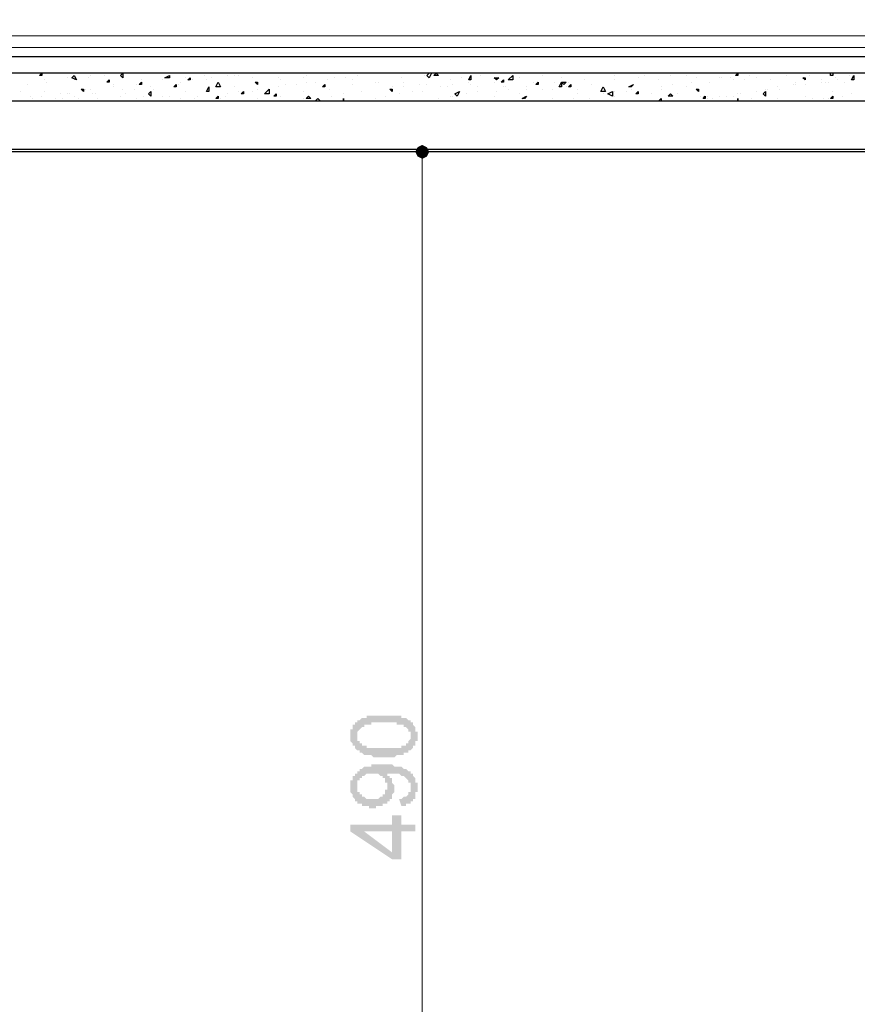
# Model space of a CAD drawing. Header units: metres. Extents: x 5.7 to 89.8, y 4 to 63.5.
# Tile 101 of 256: x 16.9 to 20.4, y 47.6 to 51.7. Entities that reach past the tile are written whole.
import ezdxf

# ---------------------------------------------------------------- set-up
doc = ezdxf.new("R2010")
doc.units = ezdxf.units.M
doc.header["$MEASUREMENT"] = 0
for name, color, linetype in [('PDF17_beam-A', 7, 'Continuous'), ('PDF17_boresh', 7, 'Continuous'), ('PDF17_dim', 7, 'Continuous'), ('PDF17_hatch', 7, 'Continuous'), ('PDF17_kaff', 7, 'Continuous')]:
    doc.layers.add(name, color=color, linetype=linetype)

msp = doc.modelspace()

# ---------------------------------------------------------------- hatches: boundary and pattern name
at = {"layer": 'PDF17_dim', "transparency": 33554559}
h = msp.add_hatch(color=256, dxfattribs=at)
h.paths.add_polyline_path([(18.3988, 48.6343), (18.3988, 48.6343), (18.3892, 48.6343), (18.3892, 48.6343), (18.3892, 48.6343), (18.3795, 48.6343), (18.3795, 48.6343), (18.3699, 48.6343), (18.3699, 48.6343), (18.3603, 48.6343), (18.3603, 48.6343), (18.3603, 48.6343), (18.3506, 48.644), (18.3506, 48.644), (18.3506, 48.644), (18.341, 48.644), (18.341, 48.644), (18.341, 48.644), (18.3314, 48.644), (18.3314, 48.644), (18.3314, 48.644), (18.3218, 48.644), (18.3218, 48.644), (18.3218, 48.644), (18.3121, 48.6536), (18.3121, 48.6536), (18.3121, 48.6536), (18.3025, 48.6536), (18.3025, 48.6536), (18.3025, 48.6632), (18.2929, 48.6632), (18.2929, 48.6632), (18.2929, 48.6632), (18.2832, 48.6729), (18.2832, 48.6729), (18.2832, 48.6729), (18.2832, 48.6729), (18.2832, 48.6825), (18.2736, 48.6825), (18.2736, 48.6825), (18.2736, 48.6825), (18.2736, 48.6921), (18.2736, 48.6921), (18.2736, 48.6921), (18.264, 48.7018), (18.264, 48.7018), (18.264, 48.7114), (18.264, 48.7114), (18.264, 48.7114), (18.264, 48.721), (18.264, 48.721), (18.264, 48.721), (18.264, 48.7307), (18.264, 48.7307), (18.264, 48.7403), (18.264, 48.7403), (18.264, 48.7403), (18.264, 48.7499), (18.2736, 48.7499), (18.2736, 48.7499), (18.2736, 48.7596), (18.2736, 48.7596), (18.2736, 48.7596), (18.2736, 48.7692), (18.2736, 48.7692), (18.2832, 48.7692), (18.2832, 48.7692), (18.2832, 48.7788), (18.2832, 48.7788), (18.2929, 48.7788), (18.2929, 48.7884), (18.2929, 48.7884), (18.3025, 48.7884), (18.3025, 48.7884), (18.3025, 48.7884), (18.3121, 48.7981), (18.3121, 48.7981), (18.3121, 48.7981), (18.3218, 48.7981), (18.3218, 48.7981), (18.3218, 48.7981), (18.3314, 48.7981), (18.3314, 48.8077), (18.341, 48.8077), (18.341, 48.8077), (18.341, 48.8077), (18.341, 48.8077), (18.3506, 48.8077), (18.3506, 48.8077), (18.3506, 48.8077), (18.3603, 48.8077), (18.3603, 48.8077), (18.3699, 48.8077), (18.3699, 48.8077), (18.3699, 48.8077), (18.3795, 48.8077), (18.3795, 48.8077), (18.3892, 48.8077), (18.3892, 48.8077), (18.3892, 48.8077), (18.3988, 48.8077), (18.3988, 48.8077), (18.3988, 48.8077), (18.4084, 48.8077), (18.4084, 48.8077), (18.4181, 48.8077), (18.4181, 48.8077), (18.4277, 48.8077), (18.4277, 48.8077), (18.4373, 48.8077), (18.4373, 48.8077), (18.4373, 48.8077), (18.447, 48.8077), (18.447, 48.8077), (18.4566, 48.8077), (18.4566, 48.8077), (18.4566, 48.8077), (18.4662, 48.8077), (18.4662, 48.8077), (18.4662, 48.8077), (18.4759, 48.8077), (18.4759, 48.8077), (18.4759, 48.7981), (18.4759, 48.7981), (18.4855, 48.7981), (18.4855, 48.7981), (18.4951, 48.7981), (18.4951, 48.7981), (18.4951, 48.7981), (18.5047, 48.7884), (18.5047, 48.7884), (18.5047, 48.7884), (18.5144, 48.7884), (18.5144, 48.7884), (18.5144, 48.7788), (18.5144, 48.7788), (18.524, 48.7788), (18.524, 48.7788), (18.524, 48.7692), (18.524, 48.7692), (18.524, 48.7692), (18.5336, 48.7596), (18.5336, 48.7596), (18.5336, 48.7596), (18.5336, 48.7499), (18.5336, 48.7499), (18.5336, 48.7499), (18.5336, 48.7403), (18.5433, 48.7403), (18.5433, 48.7403), (18.5433, 48.7307), (18.5433, 48.7307), (18.5433, 48.721), (18.5433, 48.721), (18.5433, 48.721), (18.5433, 48.7114), (18.5433, 48.7114), (18.5433, 48.7114), (18.5433, 48.7018), (18.5336, 48.7018), (18.5336, 48.7018), (18.5336, 48.6921), (18.5336, 48.6921), (18.5336, 48.6921), (18.5336, 48.6825), (18.5336, 48.6825), (18.524, 48.6825), (18.524, 48.6729), (18.524, 48.6729), (18.524, 48.6729), (18.5144, 48.6632), (18.5144, 48.6632), (18.5144, 48.6632), (18.5144, 48.6632), (18.5144, 48.6632), (18.5047, 48.6632), (18.5047, 48.6536), (18.5047, 48.6536), (18.5047, 48.6536), (18.4951, 48.6536), (18.4951, 48.6536), (18.4951, 48.6536), (18.4855, 48.6536), (18.4855, 48.644), (18.4855, 48.644), (18.4759, 48.644), (18.4759, 48.644), (18.4759, 48.644), (18.4662, 48.644), (18.4662, 48.644), (18.4662, 48.644), (18.4566, 48.644), (18.4566, 48.644), (18.447, 48.6343), (18.447, 48.6343), (18.447, 48.6343), (18.4373, 48.6343), (18.4373, 48.6343), (18.4277, 48.6343), (18.4277, 48.6343), (18.4181, 48.6343), (18.4181, 48.6343), (18.4084, 48.6343), (18.4084, 48.6343), (18.3988, 48.6343)], flags=0)
h.paths.add_polyline_path([(18.3988, 48.6729), (18.4084, 48.6729), (18.4181, 48.6729), (18.4181, 48.6729), (18.4277, 48.6729), (18.4277, 48.6729), (18.4373, 48.6729), (18.4373, 48.6729), (18.4373, 48.6729), (18.447, 48.6729), (18.447, 48.6729), (18.4566, 48.6729), (18.4566, 48.6729), (18.4566, 48.6729), (18.4662, 48.6729), (18.4662, 48.6729), (18.4662, 48.6729), (18.4759, 48.6729), (18.4759, 48.6825), (18.4759, 48.6825), (18.4855, 48.6825), (18.4855, 48.6825), (18.4855, 48.6825), (18.4855, 48.6825), (18.4951, 48.6825), (18.4951, 48.6825), (18.4951, 48.6921), (18.4951, 48.6921), (18.5047, 48.6921), (18.5047, 48.6921), (18.5047, 48.7018), (18.5047, 48.7018), (18.5047, 48.7018), (18.5144, 48.7114), (18.5144, 48.7114), (18.5144, 48.7114), (18.5144, 48.721), (18.5144, 48.721), (18.5144, 48.721), (18.5144, 48.7307), (18.5144, 48.7307), (18.5144, 48.7307), (18.5144, 48.7403), (18.5144, 48.7403), (18.5047, 48.7403), (18.5047, 48.7499), (18.5047, 48.7499), (18.5047, 48.7499), (18.4951, 48.7596), (18.4951, 48.7596), (18.4951, 48.7596), (18.4951, 48.7596), (18.4855, 48.7596), (18.4855, 48.7692), (18.4855, 48.7692), (18.4855, 48.7692), (18.4759, 48.7692), (18.4759, 48.7692), (18.4759, 48.7692), (18.4759, 48.7692), (18.4662, 48.7692), (18.4662, 48.7692), (18.4662, 48.7692), (18.4566, 48.7692), (18.4566, 48.7788), (18.447, 48.7788), (18.447, 48.7788), (18.447, 48.7788), (18.4373, 48.7788), (18.4373, 48.7788), (18.4277, 48.7788), (18.4277, 48.7788), (18.4181, 48.7788), (18.4181, 48.7788), (18.4084, 48.7788), (18.4084, 48.7788), (18.3988, 48.7788), (18.3988, 48.7788), (18.3892, 48.7788), (18.3892, 48.7788), (18.3795, 48.7788), (18.3795, 48.7788), (18.3699, 48.7788), (18.3699, 48.7788), (18.3603, 48.7788), (18.3603, 48.7788), (18.3603, 48.7788), (18.3506, 48.7788), (18.3506, 48.7692), (18.341, 48.7692), (18.341, 48.7692), (18.341, 48.7692), (18.3314, 48.7692), (18.3314, 48.7692), (18.3314, 48.7692), (18.3218, 48.7692), (18.3218, 48.7692), (18.3218, 48.7692), (18.3218, 48.7692), (18.3218, 48.7596), (18.3121, 48.7596), (18.3121, 48.7596), (18.3121, 48.7596), (18.3121, 48.7596), (18.3025, 48.7499), (18.3025, 48.7499), (18.3025, 48.7499), (18.3025, 48.7499), (18.2929, 48.7403), (18.2929, 48.7403), (18.2929, 48.7403), (18.2929, 48.7307), (18.2929, 48.7307), (18.2929, 48.7307), (18.2929, 48.721), (18.2929, 48.721), (18.2929, 48.7114), (18.2929, 48.7114), (18.2929, 48.7114), (18.2929, 48.7018), (18.3025, 48.7018), (18.3025, 48.7018), (18.3025, 48.6921), (18.3025, 48.6921), (18.3025, 48.6921), (18.3121, 48.6921), (18.3121, 48.6825), (18.3121, 48.6825), (18.3121, 48.6825), (18.3218, 48.6825), (18.3218, 48.6825), (18.3218, 48.6825), (18.3218, 48.6825), (18.3314, 48.6825), (18.3314, 48.6825), (18.3314, 48.6729), (18.341, 48.6729), (18.341, 48.6729), (18.341, 48.6729), (18.3506, 48.6729), (18.3506, 48.6729), (18.3603, 48.6729), (18.3603, 48.6729), (18.3603, 48.6729), (18.3699, 48.6729), (18.3699, 48.6729), (18.3795, 48.6729), (18.3795, 48.6729), (18.3892, 48.6729), (18.3892, 48.6729), (18.3988, 48.6729), (18.3988, 48.6729), (18.3988, 48.6729)], flags=0)
h = msp.add_hatch(color=256, dxfattribs=at)
h.paths.add_polyline_path([(18.4759, 48.4321), (18.4662, 48.461), (18.4759, 48.461), (18.4759, 48.461), (18.4855, 48.4706), (18.4855, 48.4706), (18.4855, 48.4706), (18.4951, 48.4706), (18.4951, 48.4706), (18.4951, 48.4706), (18.5047, 48.4803), (18.5047, 48.4803), (18.5047, 48.4803), (18.5047, 48.4803), (18.5047, 48.4899), (18.5144, 48.4899), (18.5144, 48.4899), (18.5144, 48.4995), (18.5144, 48.4995), (18.5144, 48.5091), (18.5144, 48.5091), (18.5144, 48.5091), (18.5144, 48.5188), (18.5144, 48.5188), (18.5144, 48.5188), (18.5144, 48.5284), (18.5047, 48.5284), (18.5047, 48.5284), (18.5047, 48.538), (18.5047, 48.538), (18.5047, 48.538), (18.4951, 48.5477), (18.4951, 48.5477), (18.4951, 48.5477), (18.4951, 48.5477), (18.4855, 48.5573), (18.4855, 48.5573), (18.4855, 48.5573), (18.4855, 48.5573), (18.4759, 48.5573), (18.4759, 48.5573), (18.4759, 48.5573), (18.4662, 48.5669), (18.4662, 48.5669), (18.4566, 48.5669), (18.4566, 48.5669), (18.4566, 48.5669), (18.447, 48.5669), (18.447, 48.5669), (18.4373, 48.5669), (18.4373, 48.5669), (18.4373, 48.5669), (18.4277, 48.5669), (18.4277, 48.5669), (18.4181, 48.5669), (18.4181, 48.5669), (18.4181, 48.5669), (18.4084, 48.5669), (18.4084, 48.5669), (18.4084, 48.5669), (18.4181, 48.5669), (18.4181, 48.5669), (18.4181, 48.5573), (18.4277, 48.5573), (18.4277, 48.5573), (18.4277, 48.5573), (18.4277, 48.5477), (18.4277, 48.5477), (18.4373, 48.5477), (18.4373, 48.5477), (18.4373, 48.538), (18.4373, 48.538), (18.4373, 48.538), (18.4373, 48.5284), (18.4373, 48.5284), (18.447, 48.5188), (18.447, 48.5188), (18.447, 48.5188), (18.447, 48.5091), (18.447, 48.5091), (18.447, 48.5091), (18.447, 48.4995), (18.447, 48.4995), (18.447, 48.4995), (18.447, 48.4899), (18.447, 48.4899), (18.4373, 48.4803), (18.4373, 48.4803), (18.4373, 48.4803), (18.4373, 48.4706), (18.4373, 48.4706), (18.4373, 48.4706), (18.4373, 48.461), (18.4277, 48.461), (18.4277, 48.461), (18.4277, 48.4514), (18.4277, 48.4514), (18.4181, 48.4514), (18.4181, 48.4514), (18.4181, 48.4514), (18.4181, 48.4417), (18.4084, 48.4417), (18.4084, 48.4417), (18.4084, 48.4417), (18.3988, 48.4417), (18.3988, 48.4321), (18.3988, 48.4321), (18.3892, 48.4321), (18.3892, 48.4321), (18.3892, 48.4321), (18.3795, 48.4321), (18.3795, 48.4321), (18.3795, 48.4321), (18.3699, 48.4321), (18.3699, 48.4225), (18.3603, 48.4225), (18.3603, 48.4225), (18.3603, 48.4225), (18.3506, 48.4225), (18.3506, 48.4225), (18.341, 48.4225), (18.341, 48.4321), (18.341, 48.4321), (18.3314, 48.4321), (18.3314, 48.4321), (18.3218, 48.4321), (18.3218, 48.4321), (18.3218, 48.4321), (18.3121, 48.4321), (18.3121, 48.4321), (18.3121, 48.4417), (18.3025, 48.4417), (18.3025, 48.4417), (18.3025, 48.4417), (18.2929, 48.4417), (18.2929, 48.4514), (18.2929, 48.4514), (18.2929, 48.4514), (18.2832, 48.4514), (18.2832, 48.461), (18.2832, 48.461), (18.2832, 48.461), (18.2832, 48.461), (18.2736, 48.4706), (18.2736, 48.4706), (18.2736, 48.4706), (18.2736, 48.4803), (18.2736, 48.4803), (18.2736, 48.4803), (18.264, 48.4899), (18.264, 48.4899), (18.264, 48.4995), (18.264, 48.4995), (18.264, 48.4995), (18.264, 48.5091), (18.264, 48.5091), (18.264, 48.5091), (18.264, 48.5188), (18.264, 48.5188), (18.264, 48.5188), (18.264, 48.5284), (18.264, 48.5284), (18.264, 48.538), (18.2736, 48.538), (18.2736, 48.538), (18.2736, 48.5477), (18.2736, 48.5477), (18.2736, 48.5477), (18.2736, 48.5573), (18.2736, 48.5573), (18.2832, 48.5573), (18.2832, 48.5669), (18.2832, 48.5669), (18.2832, 48.5669), (18.2929, 48.5669), (18.2929, 48.5766), (18.2929, 48.5766), (18.2929, 48.5766), (18.3025, 48.5766), (18.3025, 48.5862), (18.3025, 48.5862), (18.3121, 48.5862), (18.3121, 48.5862), (18.3121, 48.5862), (18.3218, 48.5958), (18.3218, 48.5958), (18.3218, 48.5958), (18.3218, 48.5958), (18.3314, 48.5958), (18.3314, 48.5958), (18.3314, 48.5958), (18.341, 48.5958), (18.341, 48.5958), (18.341, 48.5958), (18.3506, 48.5958), (18.3506, 48.6055), (18.3506, 48.6055), (18.3603, 48.6055), (18.3603, 48.6055), (18.3699, 48.6055), (18.3699, 48.6055), (18.3795, 48.6055), (18.3795, 48.6055), (18.3795, 48.6055), (18.3892, 48.6055), (18.3892, 48.6055), (18.3988, 48.6055), (18.3988, 48.6055), (18.4084, 48.6055), (18.4084, 48.6055), (18.4181, 48.6055), (18.4181, 48.6055), (18.4181, 48.6055), (18.4277, 48.6055), (18.4277, 48.6055), (18.4373, 48.6055), (18.4373, 48.6055), (18.4373, 48.6055), (18.447, 48.5958), (18.447, 48.5958), (18.4566, 48.5958), (18.4566, 48.5958), (18.4566, 48.5958), (18.4662, 48.5958), (18.4662, 48.5958), (18.4662, 48.5958), (18.4759, 48.5958), (18.4759, 48.5958), (18.4759, 48.5958), (18.4759, 48.5958), (18.4855, 48.5862), (18.4855, 48.5862), (18.4855, 48.5862), (18.4951, 48.5862), (18.4951, 48.5862), (18.4951, 48.5862), (18.5047, 48.5766), (18.5047, 48.5766), (18.5047, 48.5766), (18.5144, 48.5766), (18.5144, 48.5669), (18.5144, 48.5669), (18.5144, 48.5669), (18.524, 48.5669), (18.524, 48.5573), (18.524, 48.5573), (18.524, 48.5573), (18.524, 48.5573), (18.5336, 48.5477), (18.5336, 48.5477), (18.5336, 48.5477), (18.5336, 48.538), (18.5336, 48.538), (18.5336, 48.5284), (18.5336, 48.5284), (18.5433, 48.5284), (18.5433, 48.5188), (18.5433, 48.5188), (18.5433, 48.5188), (18.5433, 48.5091), (18.5433, 48.5091), (18.5433, 48.4995), (18.5433, 48.4995), (18.5433, 48.4995), (18.5433, 48.4899), (18.5336, 48.4899), (18.5336, 48.4803), (18.5336, 48.4803), (18.5336, 48.4803), (18.5336, 48.4706), (18.5336, 48.4706), (18.5336, 48.4706), (18.5336, 48.461), (18.524, 48.461), (18.524, 48.461), (18.524, 48.4514), (18.524, 48.4514), (18.524, 48.4514), (18.5144, 48.4514), (18.5144, 48.4514), (18.5144, 48.4417), (18.5144, 48.4417), (18.5047, 48.4417), (18.5047, 48.4417), (18.5047, 48.4417), (18.4951, 48.4417), (18.4951, 48.4321), (18.4855, 48.4321), (18.4855, 48.4321), (18.4855, 48.4321), (18.4759, 48.4321), (18.4759, 48.4321), (18.4759, 48.4321)], flags=0)
h.paths.add_polyline_path([(18.3506, 48.5669), (18.3506, 48.5669), (18.3506, 48.5669), (18.341, 48.5669), (18.341, 48.5669), (18.3314, 48.5669), (18.3314, 48.5669), (18.3314, 48.5669), (18.3218, 48.5573), (18.3218, 48.5573), (18.3218, 48.5573), (18.3121, 48.5573), (18.3121, 48.5573), (18.3121, 48.5477), (18.3121, 48.5477), (18.3025, 48.5477), (18.3025, 48.5477), (18.3025, 48.5477), (18.3025, 48.538), (18.3025, 48.538), (18.2929, 48.538), (18.2929, 48.5284), (18.2929, 48.5284), (18.2929, 48.5284), (18.2929, 48.5188), (18.2929, 48.5188), (18.2929, 48.5188), (18.2929, 48.5091), (18.2929, 48.5091), (18.2929, 48.5091), (18.2929, 48.4995), (18.2929, 48.4995), (18.2929, 48.4899), (18.3025, 48.4899), (18.3025, 48.4899), (18.3025, 48.4899), (18.3025, 48.4803), (18.3121, 48.4803), (18.3121, 48.4803), (18.3121, 48.4706), (18.3121, 48.4706), (18.3218, 48.4706), (18.3218, 48.4706), (18.3218, 48.4706), (18.3314, 48.461), (18.3314, 48.461), (18.3314, 48.461), (18.341, 48.461), (18.341, 48.461), (18.3506, 48.461), (18.3506, 48.461), (18.3506, 48.461), (18.3603, 48.461), (18.3603, 48.461), (18.3699, 48.461), (18.3699, 48.461), (18.3699, 48.461), (18.3795, 48.461), (18.3795, 48.461), (18.3795, 48.461), (18.3892, 48.4706), (18.3892, 48.4706), (18.3892, 48.4706), (18.3988, 48.4706), (18.3988, 48.4706), (18.3988, 48.4803), (18.3988, 48.4803), (18.4084, 48.4803), (18.4084, 48.4803), (18.4084, 48.4899), (18.4084, 48.4899), (18.4084, 48.4899), (18.4084, 48.4995), (18.4181, 48.4995), (18.4181, 48.5091), (18.4181, 48.5091), (18.4181, 48.5091), (18.4181, 48.5188), (18.4181, 48.5188), (18.4181, 48.5188), (18.4181, 48.5284), (18.4181, 48.5284), (18.4084, 48.5284), (18.4084, 48.538), (18.4084, 48.538), (18.4084, 48.538), (18.4084, 48.5477), (18.3988, 48.5477), (18.3988, 48.5477), (18.3988, 48.5477), (18.3988, 48.5573), (18.3892, 48.5573), (18.3892, 48.5573), (18.3892, 48.5573), (18.3892, 48.5573), (18.3795, 48.5669), (18.3795, 48.5669), (18.3699, 48.5669), (18.3699, 48.5669), (18.3699, 48.5669), (18.3603, 48.5669), (18.3603, 48.5669), (18.3506, 48.5669)], flags=0)
h = msp.add_hatch(color=256, dxfattribs=at)
h.paths.add_polyline_path([(18.5336, 48.3262), (18.4759, 48.3262), (18.4759, 48.2106), (18.4373, 48.2106), (18.264, 48.3262), (18.264, 48.355), (18.4373, 48.355), (18.4373, 48.3936), (18.4759, 48.3936), (18.4759, 48.355), (18.5336, 48.355)], flags=0)
h.paths.add_polyline_path([(18.4373, 48.3262), (18.3218, 48.3262), (18.4373, 48.2395)], flags=0)

# ---------------------------------------------------------------- linework, layer by layer
at = {"layer": 'PDF17_beam-A', "lineweight": 25}
for points in [[(21.8275, 51.1577), (11.291, 51.1577)], [(21.8275, 51.1481), (11.291, 51.1481)]]:
    msp.add_lwpolyline(points, dxfattribs=at)
at = {"layer": 'PDF17_boresh', "lineweight": 25}
msp.add_lwpolyline([(21.8179, 51.543), (11.291, 51.543)], dxfattribs=at)
at = {"layer": 'PDF17_dim', "lineweight": 20}
for points in [[(18.5625, 51.1481), (18.4951, 51.1481)], [(18.5625, 45.8991), (18.5625, 45.9376), (18.5625, 51.0807), (18.5625, 51.1192)]]:
    msp.add_lwpolyline(points, dxfattribs=at)
at = {"layer": 'PDF17_dim', "transparency": 33554559}
for points in [[(18.5433, 51.1674), (18.5625, 51.1481), (18.5336, 51.1481)], [(18.5625, 51.1481), (18.5336, 51.1481), (18.5433, 51.1288)], [(18.5625, 51.177), (18.5433, 51.1674), (18.5625, 51.1481)], [(18.5433, 51.1288), (18.5625, 51.1192), (18.5625, 51.1481)], [(18.5818, 51.1674), (18.5625, 51.1481), (18.5625, 51.177)], [(18.5914, 51.1481), (18.5818, 51.1674), (18.5625, 51.1481)], [(18.5625, 51.1192), (18.5625, 51.1481), (18.5818, 51.1288)], [(18.5625, 51.1481), (18.5818, 51.1288), (18.5914, 51.1481)]]:
    msp.add_solid(points, dxfattribs=at)
at = {"layer": 'PDF17_hatch', "lineweight": 25}
for points in [[(16.983, 51.4756), (16.983, 51.4659), (16.9734, 51.4659)], [(17.3201, 51.4756), (17.3201, 51.4563), (17.3105, 51.4659)], [(18.6203, 51.4756), (18.63, 51.4659), (18.6107, 51.4659)], [(19.8724, 51.4756), (19.8724, 51.4659), (19.8627, 51.4659)], [(17.1179, 51.4659), (17.1275, 51.4467), (17.1082, 51.4563)], [(17.2623, 51.4467), (17.2623, 51.437), (17.2527, 51.437)], [(17.3972, 51.437), (17.3972, 51.4274), (17.3875, 51.4274)], [(17.5127, 51.4563), (17.4935, 51.4563), (17.5127, 51.4659)], [(17.5994, 51.4563), (17.5994, 51.4467), (17.5898, 51.4467)], [(17.7246, 51.4178), (17.7054, 51.4178), (17.715, 51.437)], [(17.8787, 51.437), (17.8787, 51.4274), (17.8691, 51.437)], [(18.7648, 51.4659), (18.7648, 51.4467), (18.7552, 51.4467)], [(18.8804, 51.4563), (18.8707, 51.4467), (18.8611, 51.4563)], [(18.8996, 51.4467), (18.8996, 51.437), (18.89, 51.437)], [(18.9381, 51.4467), (18.9189, 51.4467), (18.9381, 51.4659)], [(19.0441, 51.437), (19.0441, 51.4274), (19.0345, 51.4274)], [(19.1404, 51.4178), (19.1308, 51.4178), (19.1404, 51.437)], [(19.1597, 51.437), (19.15, 51.4274), (19.1404, 51.437)], [(20.1517, 51.4563), (20.1517, 51.4467), (20.142, 51.4563)], [(20.3539, 51.4467), (20.3443, 51.4467), (20.3539, 51.4659)], [(17.1564, 51.4081), (17.1564, 51.3985), (17.1467, 51.4081)], [(17.4357, 51.3985), (17.4357, 51.3792), (17.4261, 51.3889)], [(17.5416, 51.4274), (17.5416, 51.4178), (17.532, 51.4178)], [(17.6765, 51.4178), (17.6765, 51.3985), (17.6668, 51.3985)], [(17.8209, 51.3985), (17.8209, 51.3889), (17.8113, 51.3889)], [(17.9269, 51.3889), (17.9076, 51.3889), (17.9269, 51.4081)], [(18.158, 51.4274), (18.158, 51.4178), (18.1484, 51.4178)], [(18.4373, 51.4081), (18.4373, 51.3985), (18.4277, 51.4081)], [(18.7166, 51.3985), (18.707, 51.3792), (18.6974, 51.3889)], [(19.1789, 51.4274), (19.1789, 51.4178), (19.1693, 51.4178)], [(19.3138, 51.4178), (19.3234, 51.3985), (19.3041, 51.3985)], [(19.3523, 51.3792), (19.333, 51.3889), (19.3523, 51.3985)], [(19.439, 51.4274), (19.4293, 51.4178), (19.4197, 51.4178)], [(19.4582, 51.3985), (19.4582, 51.3889), (19.4486, 51.3889)], [(19.7086, 51.4081), (19.7086, 51.3985), (19.699, 51.4081)], [(19.988, 51.3985), (19.988, 51.3792), (19.9783, 51.3889)], [(17.715, 51.3792), (17.715, 51.3696), (17.7054, 51.3696)], [(17.9558, 51.3889), (17.9558, 51.3792), (17.9461, 51.3792)], [(18.0906, 51.3792), (18.1002, 51.3696), (18.081, 51.3696)], [(18.2351, 51.3696), (18.2351, 51.36)], [(18.9959, 51.3792), (18.9863, 51.3696), (18.9767, 51.3696)], [(19.5931, 51.3889), (19.6027, 51.3792), (19.5834, 51.3792)], [(19.7375, 51.3792), (19.7375, 51.3696), (19.7279, 51.3696)], [(19.8724, 51.3696), (19.8724, 51.36)], [(20.2673, 51.3792), (20.2673, 51.3696), (20.2576, 51.3696)]]:
    msp.add_lwpolyline(points, close=True, dxfattribs=at)
for points in [[(17.6765, 51.4756), (17.6765, 51.4756)], [(18.6011, 51.4756), (18.5914, 51.4563), (18.5818, 51.4659), (18.5914, 51.4756)], [(19.5545, 51.4756), (19.5545, 51.4756)], [(20.2673, 51.4756), (20.2673, 51.4659), (20.2576, 51.4659), (20.2576, 51.4756)], [(16.9926, 51.4467), (16.9926, 51.4467)], [(17.0023, 51.437), (17.0023, 51.437)], [(17.089, 51.4563), (17.089, 51.4563)], [(17.1179, 51.4467), (17.1179, 51.4467)], [(17.1756, 51.4563), (17.1756, 51.4563)], [(17.1853, 51.4659), (17.1853, 51.4659)], [(17.2431, 51.4659), (17.2431, 51.4659)], [(17.3972, 51.4467), (17.3972, 51.4467)], [(17.4838, 51.4467), (17.4838, 51.4467)], [(17.5127, 51.4659), (17.5127, 51.4659)], [(17.5609, 51.437), (17.5609, 51.437)], [(17.5802, 51.4563), (17.5802, 51.4563)], [(17.609, 51.4467), (17.609, 51.4467)], [(17.6572, 51.4659), (17.6572, 51.4659)], [(17.6668, 51.4467), (17.6668, 51.4467)], [(17.6861, 51.4563), (17.6861, 51.4563)], [(17.7535, 51.4659), (17.7535, 51.4659)], [(17.7824, 51.4659), (17.7824, 51.4659)], [(17.8017, 51.4659), (17.8017, 51.4659)], [(17.8595, 51.4563), (17.8595, 51.4563)], [(17.8787, 51.437), (17.8787, 51.437)], [(17.9654, 51.4563), (17.9654, 51.4563)], [(17.975, 51.4467), (17.975, 51.4467)], [(18.0713, 51.4563), (18.0713, 51.4563)], [(18.081, 51.4659), (18.081, 51.4659)], [(18.081, 51.437), (18.081, 51.437)], [(18.1195, 51.437), (18.1195, 51.437)], [(18.1677, 51.4467), (18.1677, 51.4467)], [(18.1965, 51.4563), (18.1965, 51.4563)], [(18.2447, 51.4563), (18.2447, 51.4563)], [(18.2736, 51.4467), (18.2736, 51.4467)], [(18.2929, 51.4659), (18.2929, 51.4659)], [(18.3699, 51.437), (18.3699, 51.437)], [(18.3795, 51.437), (18.3795, 51.437)], [(18.4759, 51.4563), (18.4759, 51.4563)], [(18.4855, 51.437), (18.4855, 51.437)], [(18.5722, 51.4659), (18.5722, 51.4659)], [(18.6781, 51.4467), (18.6781, 51.4467)], [(18.7263, 51.4563), (18.7263, 51.4563)], [(18.7552, 51.437), (18.7552, 51.437)], [(18.8033, 51.4659), (18.8033, 51.4659)], [(18.8611, 51.4563), (18.8611, 51.4563)], [(18.8611, 51.437), (18.8611, 51.437)], [(18.967, 51.4563), (18.967, 51.4563)], [(19.0248, 51.437), (19.0248, 51.437)], [(19.0634, 51.4659), (19.0634, 51.4659)], [(19.1115, 51.437), (19.1115, 51.437)], [(19.1404, 51.4563), (19.1404, 51.4563)], [(19.1693, 51.437), (19.1693, 51.437)], [(19.2367, 51.4467), (19.2367, 51.4467)], [(19.3619, 51.4659), (19.3619, 51.4659)], [(19.3619, 51.4467), (19.3619, 51.4467)], [(19.4582, 51.4563), (19.4582, 51.4563)], [(19.4871, 51.4659), (19.4871, 51.4659)], [(19.5449, 51.4467), (19.5449, 51.4467)], [(19.5931, 51.4659), (19.5931, 51.4659)], [(19.6605, 51.4659), (19.6605, 51.4659)], [(19.6798, 51.437), (19.6798, 51.437)], [(19.699, 51.4563), (19.699, 51.4563)], [(19.7568, 51.437), (19.7568, 51.437)], [(19.7953, 51.4563), (19.7953, 51.4563)], [(19.805, 51.4563), (19.805, 51.4563)], [(19.8435, 51.4563), (19.8435, 51.4563)], [(19.8531, 51.4467), (19.8531, 51.4467)], [(19.9013, 51.4467), (19.9013, 51.4467)], [(19.9205, 51.4659), (19.9205, 51.4659)], [(19.9494, 51.4563), (19.9494, 51.4563)], [(20.0072, 51.4467), (20.0072, 51.4467)], [(20.0746, 51.4659), (20.0746, 51.4659)], [(20.1132, 51.437), (20.1132, 51.437)], [(20.1709, 51.4659), (20.1709, 51.4659)], [(20.2191, 51.4467), (20.2191, 51.4467)], [(20.2191, 51.437), (20.2191, 51.437)], [(20.2384, 51.437), (20.2384, 51.437)], [(20.248, 51.437), (20.248, 51.437)], [(20.2769, 51.4563), (20.2769, 51.4563)], [(20.2865, 51.4467), (20.2865, 51.4467)], [(20.3154, 51.437), (20.3154, 51.437)], [(20.3347, 51.4659), (20.3347, 51.4659)], [(20.3443, 51.4467), (20.3443, 51.4467)], [(20.3539, 51.4563), (20.3539, 51.4563)], [(16.8963, 51.3985), (16.8963, 51.3985)], [(16.9252, 51.4274), (16.9252, 51.4274)], [(16.9926, 51.3985), (16.9926, 51.3985)], [(17.166, 51.4081), (17.166, 51.4081)], [(17.1853, 51.4081), (17.1853, 51.4081)], [(17.2816, 51.4274), (17.2816, 51.4274)], [(17.2816, 51.4178), (17.2816, 51.4178)], [(17.3201, 51.4081), (17.3201, 51.4081)], [(17.3683, 51.4081), (17.3683, 51.4081)], [(17.3779, 51.4274), (17.3779, 51.4274)], [(17.4357, 51.4178), (17.4357, 51.4178)], [(17.4453, 51.4081), (17.4453, 51.4081)], [(17.5513, 51.4274), (17.5513, 51.4274)], [(17.5802, 51.3985), (17.5802, 51.3985)], [(17.6765, 51.4081), (17.6765, 51.4081)], [(17.7824, 51.4178), (17.7824, 51.4178)], [(17.8017, 51.3985), (17.8017, 51.3985)], [(17.8595, 51.3985), (17.8595, 51.3985)], [(17.8787, 51.4081), (17.8787, 51.4081)], [(17.9654, 51.4178), (17.9654, 51.4178)], [(17.9943, 51.4274), (17.9943, 51.4274)], [(18.0424, 51.4274), (18.0424, 51.4274)], [(18.0713, 51.3985), (18.0713, 51.3985)], [(18.1773, 51.4081), (18.1773, 51.4081)], [(18.2736, 51.4274), (18.2736, 51.4274)], [(18.3121, 51.3985), (18.3121, 51.3985)], [(18.4373, 51.4178), (18.4373, 51.4178)], [(18.4855, 51.4178), (18.4855, 51.4178)], [(18.524, 51.3985), (18.524, 51.3985)], [(18.5529, 51.4274), (18.5529, 51.4274)], [(18.5625, 51.3985), (18.5625, 51.3985)], [(18.5818, 51.4274), (18.5818, 51.4274)], [(18.6396, 51.4178), (18.6396, 51.4178)], [(18.6685, 51.4178), (18.6685, 51.4178)], [(18.6877, 51.4274), (18.6877, 51.4274)], [(18.7648, 51.4274), (18.7648, 51.4274)], [(18.7937, 51.4178), (18.7937, 51.4178)], [(18.7937, 51.3985), (18.7937, 51.3985)], [(18.8707, 51.3985), (18.8707, 51.3985)], [(18.8996, 51.4178), (18.8996, 51.4178)], [(18.9093, 51.4178), (18.9093, 51.4178)], [(18.9189, 51.4081), (18.9189, 51.4081)], [(18.9959, 51.4178), (18.9959, 51.4178)], [(18.9959, 51.4081), (18.9959, 51.4081)], [(19.0634, 51.4081), (19.0634, 51.4081)], [(19.1019, 51.4081), (19.1019, 51.4081)], [(19.1597, 51.4178), (19.1597, 51.4178)], [(19.2078, 51.4081), (19.2078, 51.4081)], [(19.2656, 51.4274), (19.2656, 51.4274)], [(19.3041, 51.3985), (19.3041, 51.3985)], [(19.3234, 51.4081), (19.3234, 51.4081)], [(19.3619, 51.3985), (19.3619, 51.3985)], [(19.4101, 51.3985), (19.4101, 51.3985)], [(19.4293, 51.4081), (19.4293, 51.4081)], [(19.439, 51.4274), (19.439, 51.4274)], [(19.5545, 51.4178), (19.5545, 51.4178)], [(19.5545, 51.4081), (19.5545, 51.4081)], [(19.6027, 51.4274), (19.6027, 51.4274)], [(19.6605, 51.4178), (19.6605, 51.4178)], [(19.9494, 51.3985), (19.9494, 51.3985)], [(19.988, 51.4081), (19.988, 51.4081)], [(19.9976, 51.4081), (19.9976, 51.4081)], [(20.0361, 51.4178), (20.0361, 51.4178)], [(20.0457, 51.4081), (20.0457, 51.4081)], [(20.1035, 51.4274), (20.1035, 51.4274)], [(20.1132, 51.4274), (20.1132, 51.4274)], [(20.1517, 51.4274), (20.1517, 51.4274)], [(20.2673, 51.3985), (20.2673, 51.3985)], [(16.9349, 51.3792), (16.9349, 51.3792)], [(16.9445, 51.3696), (16.9445, 51.3696)], [(16.983, 51.3792), (16.983, 51.3792)], [(17.0408, 51.3696), (17.0408, 51.3696)], [(17.0601, 51.3889), (17.0601, 51.3889)], [(17.0697, 51.3696), (17.0697, 51.3696)], [(17.089, 51.3889), (17.089, 51.3889)], [(17.0986, 51.3889), (17.0986, 51.3889)], [(17.1179, 51.3792), (17.1179, 51.3792)], [(17.1371, 51.3696), (17.1371, 51.3696)], [(17.1949, 51.3889), (17.1949, 51.3889)], [(17.2045, 51.3889), (17.2045, 51.3889)], [(17.2142, 51.3696), (17.2142, 51.3696)], [(17.3105, 51.3792), (17.3105, 51.3792)], [(17.3297, 51.3889), (17.3297, 51.3889)], [(17.3779, 51.3696), (17.3779, 51.3696)], [(17.4068, 51.3792), (17.4068, 51.3792)], [(17.4838, 51.3792), (17.4838, 51.3792)], [(17.5127, 51.3792), (17.5127, 51.3792)], [(17.5609, 51.3696), (17.5609, 51.3696)], [(17.6187, 51.3696), (17.6187, 51.3696)], [(17.6283, 51.3792), (17.6283, 51.3792)], [(17.7246, 51.3696), (17.7246, 51.3696)], [(17.7439, 51.3792), (17.7439, 51.3792)], [(17.7535, 51.3889), (17.7535, 51.3889)], [(17.8787, 51.3696), (17.8787, 51.3696)], [(17.975, 51.3792), (17.975, 51.3792)], [(18.0713, 51.3696), (18.0713, 51.3696)], [(18.1195, 51.36), (18.1291, 51.3696), (18.1388, 51.36)], [(18.1869, 51.3792), (18.1869, 51.3792)], [(18.2351, 51.3889), (18.2351, 51.3889)], [(18.3699, 51.3696), (18.3699, 51.3696)], [(18.4084, 51.3792), (18.4084, 51.3792)], [(18.4662, 51.3889), (18.4662, 51.3889)], [(18.63, 51.3696), (18.63, 51.3696)], [(18.6781, 51.3792), (18.6781, 51.3792)], [(18.6877, 51.3792), (18.6877, 51.3792)], [(18.7455, 51.3889), (18.7455, 51.3889)], [(18.8611, 51.3792), (18.8611, 51.3792)], [(18.967, 51.3889), (18.967, 51.3889)], [(19.1019, 51.3696), (19.1019, 51.3696)], [(19.1886, 51.3696), (19.1886, 51.3696)], [(19.2078, 51.3889), (19.2078, 51.3889)], [(19.256, 51.3696), (19.256, 51.3696)], [(19.3138, 51.3889), (19.3138, 51.3889)], [(19.3619, 51.3792), (19.3619, 51.3792)], [(19.4582, 51.3889), (19.4582, 51.3889)], [(19.516, 51.3889), (19.516, 51.3889)], [(19.5449, 51.36), (19.5545, 51.3696), (19.5545, 51.36)], [(19.622, 51.3889), (19.622, 51.3889)], [(19.7183, 51.3792), (19.7183, 51.3792)], [(19.7472, 51.3792), (19.7472, 51.3792)], [(19.7472, 51.3696), (19.7472, 51.3696)], [(19.7664, 51.3696), (19.7664, 51.3696)], [(19.7953, 51.3792), (19.7953, 51.3792)], [(19.8242, 51.3792), (19.8242, 51.3792)], [(19.8531, 51.3792), (19.8531, 51.3792)], [(19.8724, 51.3889), (19.8724, 51.3889)], [(19.882, 51.3889), (19.882, 51.3889)], [(19.9302, 51.3696), (19.9302, 51.3696)], [(20.0361, 51.3696), (20.0361, 51.3696)], [(20.1324, 51.36), (20.1324, 51.36)], [(20.1517, 51.3792), (20.1517, 51.3792)], [(20.1806, 51.3696), (20.1806, 51.3696)], [(20.2287, 51.3696), (20.2287, 51.3696)], [(20.248, 51.3696), (20.248, 51.3696)], [(20.3058, 51.3792), (20.3058, 51.3792)], [(20.3443, 51.3889), (20.3443, 51.3889)]]:
    msp.add_lwpolyline(points, dxfattribs=at)
at = {"layer": 'PDF17_kaff', "lineweight": 20}
for points in [[(21.8179, 51.6971), (21.7505, 51.6297), (11.3873, 51.6297), (11.3199, 51.6971)], [(11.291, 51.5815), (21.8179, 51.5815)]]:
    msp.add_lwpolyline(points, dxfattribs=at)
at = {"layer": 'PDF17_kaff', "lineweight": 30}
msp.add_lwpolyline([(11.0695, 51.4756), (11.0695, 51.36), (22.0587, 51.36), (22.0587, 51.4756)], close=True, dxfattribs=at)

doc.saveas('drawing.dxf')
